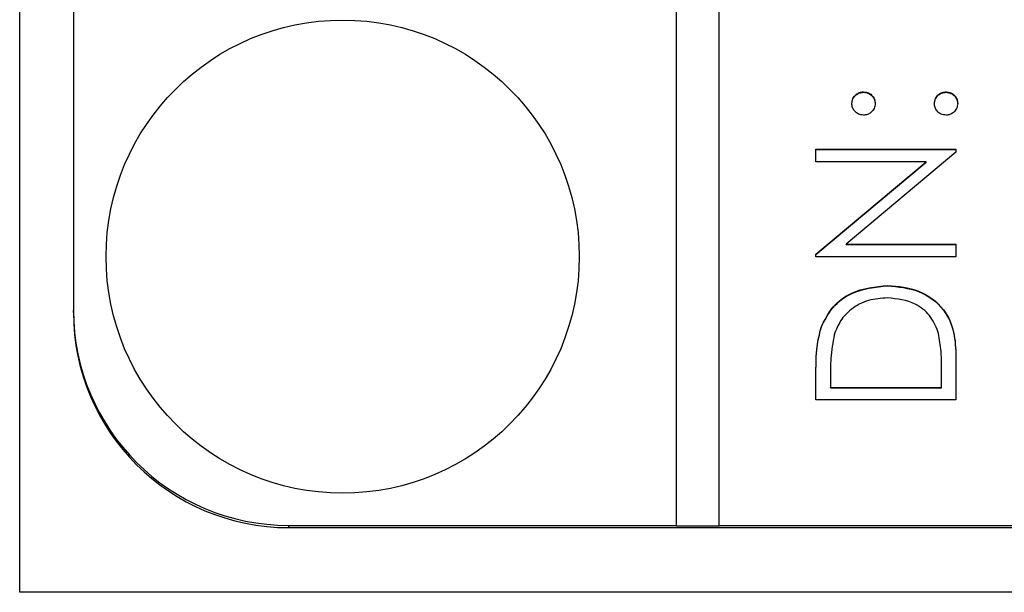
# Model space of a CAD drawing. Header units: millimetres. Extents: x 331 to 1582, y 149 to 1302.
# Tile 18 of 38: x 1392 to 1401, y 673 to 678. Entities that reach past the tile are written whole.
import ezdxf

# ---------------------------------------------------------------- set-up
doc = ezdxf.new("R2010")
doc.units = ezdxf.units.MM

msp = doc.modelspace()

# ---------------------------------------------------------------- linework, layer by layer
at = {"color": 7, "linetype": 'Continuous', "lineweight": 25}
for p, q in [((1391.9881, 672.8935), (1391.9881, 713.8935)), ((1398.0881, 713.4809), (1398.0881, 673.5155)), ((1398.4881, 673.5155), (1398.4881, 713.4809)), ((1392.4881, 711.4826), (1392.4881, 675.5138)), ((1399.8298, 677.5412), (1399.8298, 677.5454)), ((1400.5965, 677.5412), (1400.5965, 677.5454)), ((1399.3881, 677.0125), (1400.6881, 677.0125)), ((1399.3881, 676.8959), (1399.3881, 677.0125)), ((1400.6881, 677.0125), (1400.6881, 676.986)), ((1399.3881, 677.0083), (1400.6881, 677.0083)), ((1400.6881, 676.986), (1399.6673, 676.1299)), ((1400.4113, 676.8959), (1399.3881, 676.8959)), ((1399.3881, 676.0378), (1400.4113, 676.8959)), ((1399.3881, 676.0337), (1400.4113, 676.8918)), ((1400.4113, 676.8918), (1400.4113, 676.8959)), ((1399.6673, 676.1299), (1400.6881, 676.1299)), ((1399.6673, 676.1258), (1399.6673, 676.1299)), ((1399.6673, 676.1258), (1400.6881, 676.1258)), ((1400.6881, 676.1299), (1400.6881, 676.0134)), ((1399.3881, 676.0134), (1399.3881, 676.0378)), ((1400.6881, 676.0134), (1399.3881, 676.0134)), ((1400.0546, 675.7428), (1400.0546, 675.7469)), ((1392.4881, 675.493), (1392.4881, 675.5138)), ((1399.435, 675.3515), (1399.435, 675.3556)), ((1400.6881, 675.0837), (1400.6881, 674.6812)), ((1399.3881, 674.6812), (1399.3881, 674.9435)), ((1400.5548, 674.7978), (1400.5548, 674.9469)), ((1399.5215, 674.8891), (1399.5215, 674.7978)), ((1399.5215, 674.7978), (1400.5548, 674.7978)), ((1399.5215, 674.7936), (1399.5215, 674.7978)), ((1399.5215, 674.7936), (1400.5548, 674.7936)), ((1400.5548, 674.7936), (1400.5548, 674.7978)), ((1400.6881, 674.6812), (1399.3881, 674.6812)), ((1394.4881, 673.5155), (1398.0881, 673.5155)), ((1394.4881, 673.4947), (1394.4881, 673.5155)), ((1394.4881, 673.4947), (1410.4881, 673.4947)), ((1398.0881, 673.5114), (1398.0881, 673.5155)), ((1398.0881, 673.5114), (1398.4881, 673.5114)), ((1398.4881, 673.5155), (1410.4881, 673.5155)), ((1398.4881, 673.5114), (1398.4881, 673.5155)), ((1412.9881, 672.8935), (1391.9881, 672.8935))]:
    msp.add_line(p, q, dxfattribs=at)
msp.add_circle((1394.9894, 676.014), 2.1988, dxfattribs=at)
for centre in [(1394.4873, 675.5147), (1394.4873, 675.4939)]:
    msp.add_arc(centre, 1.9991, 180.02486, 270.02484, dxfattribs=at)
for points, knots in [([(1399.7215, 677.4371), (1399.7233, 677.4532), (1399.7269, 677.4852), (1399.7567, 677.5202), (1399.792, 677.5424), (1399.8172, 677.5444), (1399.8298, 677.5454)], [0, 0, 0, 0, 0.279602, 0.559212, 0.779475, 1, 1, 1, 1]), ([(1399.7215, 677.433), (1399.7233, 677.449), (1399.7269, 677.481), (1399.7567, 677.516), (1399.792, 677.5382), (1399.8172, 677.5402), (1399.8298, 677.5412)], [0, 0, 0, 0, 0.279602, 0.559212, 0.779475, 1, 1, 1, 1]), ([(1399.8298, 677.5454), (1399.8458, 677.5436), (1399.8779, 677.54), (1399.913, 677.5102), (1399.935, 677.4749), (1399.9371, 677.4497), (1399.9381, 677.4371)], [0, 0, 0, 0, 0.279517, 0.559326, 0.779544, 1, 1, 1, 1]), ([(1399.8298, 677.5412), (1399.8458, 677.5394), (1399.8779, 677.5358), (1399.913, 677.5061), (1399.935, 677.4707), (1399.9371, 677.4456), (1399.9381, 677.433)], [0, 0, 0, 0, 0.279517, 0.559326, 0.779544, 1, 1, 1, 1]), ([(1400.4881, 677.4371), (1400.49, 677.4532), (1400.4936, 677.4852), (1400.5234, 677.5202), (1400.5587, 677.5424), (1400.5839, 677.5444), (1400.5965, 677.5454)], [0, 0, 0, 0, 0.2796016, 0.559212, 0.7794752, 1, 1, 1, 1]), ([(1400.4881, 677.433), (1400.49, 677.449), (1400.4936, 677.481), (1400.5234, 677.516), (1400.5587, 677.5382), (1400.5839, 677.5402), (1400.5965, 677.5412)], [0, 0, 0, 0, 0.279602, 0.559212, 0.779475, 1, 1, 1, 1]), ([(1400.5965, 677.5454), (1400.6124, 677.5435), (1400.6444, 677.5397), (1400.6796, 677.5101), (1400.7014, 677.4747), (1400.7037, 677.4497), (1400.7048, 677.4371)], [0, 0, 0, 0, 0.279469, 0.559358, 0.779674, 1, 1, 1, 1]), ([(1400.5965, 677.5412), (1400.6124, 677.5393), (1400.6444, 677.5356), (1400.6796, 677.506), (1400.7014, 677.4706), (1400.7037, 677.4455), (1400.7048, 677.433)], [0, 0, 0, 0, 0.279469, 0.559358, 0.779674, 1, 1, 1, 1]), ([(1399.8298, 677.3289), (1399.8139, 677.3309), (1399.782, 677.3348), (1399.7467, 677.3642), (1399.725, 677.3996), (1399.7226, 677.4246), (1399.7215, 677.4371)], [0, 0, 0, 0, 0.279585, 0.559454, 0.779697, 1, 1, 1, 1]), ([(1399.9381, 677.4371), (1399.9363, 677.4212), (1399.9325, 677.3892), (1399.903, 677.354), (1399.8675, 677.3322), (1399.8424, 677.33), (1399.8298, 677.3289)], [0, 0, 0, 0, 0.279647, 0.559299, 0.779615, 1, 1, 1, 1]), ([(1400.5965, 677.3289), (1400.5805, 677.3308), (1400.5485, 677.3346), (1400.5132, 677.364), (1400.4915, 677.3995), (1400.4892, 677.4246), (1400.4881, 677.4371)], [0, 0, 0, 0, 0.279576, 0.559284, 0.779552, 1, 1, 1, 1]), ([(1400.7048, 677.4371), (1400.7028, 677.4212), (1400.6989, 677.3894), (1400.6695, 677.3541), (1400.6341, 677.3324), (1400.609, 677.3301), (1400.5965, 677.3289)], [0, 0, 0, 0, 0.279581, 0.559143, 0.779575, 1, 1, 1, 1]), ([(1399.435, 675.3556), (1399.4671, 675.4217), (1399.5312, 675.554), (1399.7504, 675.7147), (1399.9393, 675.7347), (1400.0546, 675.7469)], [0, 0, 0, 0, 0.2802641, 0.5607148, 1, 1, 1, 1]), ([(1399.435, 675.3515), (1399.4671, 675.4176), (1399.5312, 675.5498), (1399.7504, 675.7105), (1399.9393, 675.7305), (1400.0546, 675.7428)], [0, 0, 0, 0, 0.280264, 0.560715, 1, 1, 1, 1]), ([(1400.0546, 675.7469), (1400.1522, 675.7374), (1400.347, 675.7185), (1400.5796, 675.5503), (1400.6812, 675.3137), (1400.6858, 675.1606), (1400.6881, 675.0837)], [0, 0, 0, 0, 0.280124, 0.559248, 0.778837, 1, 1, 1, 1]), ([(1400.0546, 675.7428), (1400.1522, 675.7333), (1400.347, 675.7143), (1400.5796, 675.5461), (1400.6812, 675.3096), (1400.6858, 675.1564), (1400.6881, 675.0796)], [0, 0, 0, 0, 0.280124, 0.559248, 0.778837, 1, 1, 1, 1]), ([(1400.0543, 675.6304), (1399.9934, 675.6262), (1399.8719, 675.6178), (1399.7187, 675.5372), (1399.6092, 675.4224), (1399.575, 675.333), (1399.5579, 675.2882)], [0, 0, 0, 0, 0.280178, 0.559765, 0.779797, 1, 1, 1, 1]), ([(1400.5217, 675.3181), (1400.499, 675.37), (1400.4535, 675.4737), (1400.2892, 675.6045), (1400.1433, 675.6206), (1400.0543, 675.6304)], [0, 0, 0, 0, 0.280536, 0.561015, 1, 1, 1, 1]), ([(1399.3881, 674.9435), (1399.3882, 675.0215), (1399.3884, 675.1608), (1399.4208, 675.2961), (1399.435, 675.3556)], [0, 0, 0, 0, 0.560445, 1, 1, 1, 1]), ([(1399.3881, 674.9393), (1399.3882, 675.0174), (1399.3884, 675.1567), (1399.4208, 675.292), (1399.435, 675.3515)], [0, 0, 0, 0, 0.5604447, 1, 1, 1, 1]), ([(1399.5579, 675.2882), (1399.5449, 675.2143), (1399.5216, 675.0822), (1399.5215, 674.9481), (1399.5215, 674.8891)], [0, 0, 0, 0, 0.559542, 1, 1, 1, 1]), ([(1400.5548, 674.9469), (1400.555, 675.0168), (1400.5554, 675.1417), (1400.532, 675.2643), (1400.5217, 675.3181)], [0, 0, 0, 0, 0.560426, 1, 1, 1, 1])]:
    msp.add_open_spline(points, degree=3, knots=knots, dxfattribs=at)

doc.saveas('drawing.dxf')
